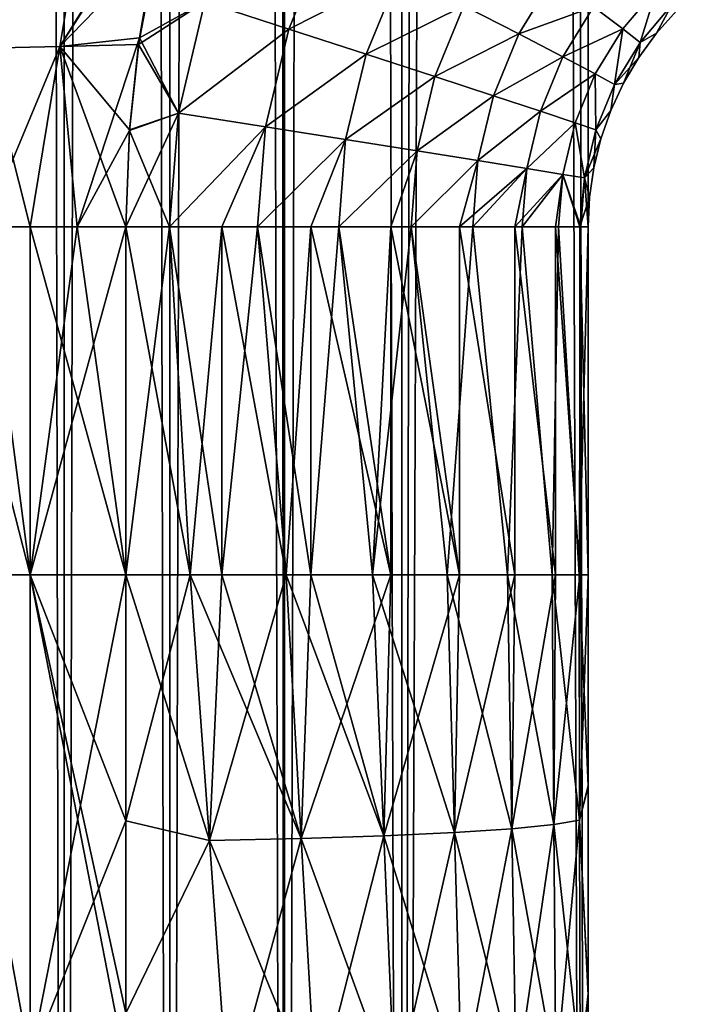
# Model space of a CAD drawing. Header units: metres. Extents: x -2 to 78, y -85 to 85.
# Tile 44 of 256: x 13.166 to 13.384, y -69.045 to -68.725. Entities that reach past the tile are written whole.
import ezdxf

# ---------------------------------------------------------------- set-up
doc = ezdxf.new("R2010")
doc.units = ezdxf.units.M
doc.layers.add('solid_20004802', color=7, linetype='CONTINUOUS')

msp = doc.modelspace()

# ---------------------------------------------------------------- linework, layer by layer
at = {"layer": 'solid_20004802'}
for points in [[(13.35, -69.995506, -2.995418), (21.683926, -54.040886, -2.886321), (30.017998, -53.841866, -2.777222)], [(13.35, -69.995506, -2.995418), (30.017998, -53.841866, -2.777222), (30.017998, -69.777306, -2.777222)], [(13.35, -69.995506, -2.995418), (13.35, -54.239883, -2.995418), (21.683926, -54.040886, -2.886321)], [(30.017998, -69.777306, 2.777222), (21.683926, -54.040886, 2.886321), (13.35, -54.239883, 2.995418)], [(13.148232, -69.995506, 2.949084), (13.180034, -69.995506, 2.967711), (13.148396, -54.239883, 2.949198)], [(13.180049, -69.995506, -2.967718), (13.148244, -69.995506, -2.949093), (13.148399, -54.239883, -2.949201)], [(13.180034, -69.995506, 2.967711), (13.18021, -54.239883, 2.967796), (13.148396, -54.239883, 2.949198)], [(13.180049, -69.995506, -2.967718), (13.148399, -54.239883, -2.949201), (13.180215, -54.239883, -2.967798)], [(13.180034, -69.995506, 2.967711), (13.214286, -69.995506, 2.980984), (13.18021, -54.239883, 2.967796)], [(13.180049, -69.995506, -2.967718), (13.214286, -54.239883, -2.980984), (13.214286, -69.995506, -2.980984)], [(13.180049, -69.995506, -2.967718), (13.180215, -54.239883, -2.967798), (13.214286, -54.239883, -2.980984)], [(13.18021, -54.239883, 2.967796), (13.214286, -69.995506, 2.980984), (13.214286, -54.239883, 2.980984)], [(13.251516, -54.239883, -2.989546), (13.251542, -69.995544, -2.98955), (13.214286, -69.995506, -2.980984)], [(13.214286, -54.239883, -2.980984), (13.251516, -54.239883, -2.989546), (13.214286, -69.995506, -2.980984)], [(13.214286, -54.239883, 2.980984), (13.214286, -69.995506, 2.980984), (13.251544, -69.995544, 2.98955)], [(13.244442, -54.239883, 2.9883), (13.214286, -54.239883, 2.980984), (13.251544, -69.995544, 2.98955)], [(13.244442, -54.239883, 2.9883), (13.28953, -69.995506, 2.993307), (13.28953, -54.239883, 2.993307)], [(13.244442, -54.239883, 2.9883), (13.251544, -69.995544, 2.98955), (13.28953, -69.995506, 2.993307)], [(13.251516, -54.239883, -2.989546), (13.28953, -54.239883, -2.993307), (13.251542, -69.995544, -2.98955)], [(13.251542, -69.995544, -2.98955), (13.28953, -54.239883, -2.993307), (13.28953, -69.995506, -2.993307)], [(13.319764, -54.239986, -2.994362), (13.35, -69.995506, -2.995418), (13.28953, -54.239883, -2.993307)], [(13.28953, -69.995506, -2.993307), (13.28953, -54.239883, -2.993307), (13.35, -69.995506, -2.995418)], [(13.28953, -69.995506, 2.993307), (13.35, -69.995506, 2.995418), (13.35, -54.239883, 2.995418)], [(13.28953, -69.995506, 2.993307), (13.35, -54.239883, 2.995418), (13.319761, -54.239986, 2.994362)], [(13.28953, -69.995506, 2.993307), (13.319761, -54.239986, 2.994362), (13.28953, -54.239883, 2.993307)], [(13.319764, -54.239986, -2.994362), (13.35, -54.239883, -2.995418), (13.35, -69.995506, -2.995418)], [(13.35, -69.995506, 2.995418), (30.017998, -69.777306, 2.777222), (13.35, -54.239883, 2.995418)], [(13.178655, -68.734138, 1.499917), (13.215684, -68.674194, 1.493669), (13.209432, -68.70237, 1.492744)], [(13.188086, -68.677574, 1.500345), (13.215684, -68.674194, 1.493669), (13.178655, -68.734138, 1.499917)], [(13.154307, -68.734703, -1.511118), (13.188086, -68.677574, -1.500345), (13.162205, -68.678383, -1.510784)], [(13.154307, -68.734703, -1.511118), (13.178655, -68.734138, -1.499917), (13.188086, -68.677574, -1.500345)], [(13.188086, -68.677574, 1.500345), (13.178655, -68.734138, 1.499917), (13.154307, -68.734703, 1.511118)], [(13.162205, -68.678383, 1.510784), (13.188086, -68.677574, 1.500345), (13.154307, -68.734703, 1.511118)], [(13.178655, -68.734138, -1.499917), (13.204212, -68.733452, -1.491979), (13.21496, -68.67717, -1.493564)], [(13.178655, -68.734138, -1.499917), (13.21496, -68.67717, -1.493564), (13.188086, -68.677574, -1.500345)], [(13.21496, -68.67717, -1.493564), (13.204212, -68.733452, -1.491979), (13.209489, -68.702095, -1.492751)], [(13.225674, -68.719643, -1.486976), (13.252906, -68.728455, -1.474752), (13.265298, -68.698257, -1.474505)], [(13.265298, -68.698257, 1.474505), (13.252906, -68.728455, 1.474752), (13.225674, -68.719643, 1.486976)], [(13.265298, -68.698257, -1.474505), (13.252906, -68.728455, -1.474752), (13.288797, -68.710213, -1.457999)], [(13.288797, -68.710213, 1.457999), (13.252906, -68.728455, 1.474752), (13.265298, -68.698257, 1.474505)], [(13.178655, -68.734138, 1.499917), (13.209432, -68.70237, 1.492744), (13.204519, -68.731293, 1.49202)], [(13.209489, -68.702095, -1.492751), (13.204212, -68.733452, -1.491979), (13.225674, -68.719643, -1.486976)], [(13.225674, -68.719643, 1.486976), (13.204519, -68.731293, 1.49202), (13.209432, -68.70237, 1.492744)], [(13.252906, -68.728455, -1.474752), (13.277958, -68.736588, -1.458239), (13.288797, -68.710213, -1.457999)], [(13.288797, -68.710213, 1.457999), (13.277958, -68.736588, 1.458239), (13.252906, -68.728455, 1.474752)], [(13.288797, -68.710213, -1.457999), (13.277958, -68.736588, -1.458239), (13.309707, -68.720901, -1.437629)], [(13.309707, -68.720901, 1.437629), (13.277958, -68.736588, 1.458239), (13.288797, -68.710213, 1.457999)], [(13.309707, -68.720901, -1.437629), (13.327521, -68.730057, -1.413859), (13.338785, -68.711617, -1.413523)], [(13.338785, -68.711617, 1.413523), (13.327521, -68.730057, 1.413859), (13.309707, -68.720901, 1.437629)], [(13.338785, -68.711617, -1.413523), (13.327521, -68.730057, -1.413859), (13.351765, -68.721237, -1.386909)], [(13.351765, -68.721237, 1.386909), (13.327521, -68.730057, 1.413859), (13.338785, -68.711617, 1.413523)], [(13.351765, -68.721237, -1.386909), (13.361206, -68.728348, -1.358064), (13.372283, -68.715286, -1.357605)], [(13.372283, -68.715286, 1.357605), (13.361206, -68.728348, 1.358064), (13.351765, -68.721237, 1.386909)], [(13.372283, -68.715286, -1.357605), (13.361206, -68.728348, -1.358064), (13.366883, -68.73278, -1.327728)], [(13.372283, -68.715286, 1.357605), (13.366883, -68.73278, 1.327728), (13.361206, -68.728348, 1.358064)], [(13.372283, -68.715286, -1.357605), (13.366883, -68.73278, -1.327728), (13.377172, -68.720596, -1.327239)], [(13.372283, -68.715286, 1.357605), (13.377172, -68.720596, 1.327239), (13.366883, -68.73278, 1.327728)], [(13.204212, -68.733452, -1.491979), (13.217098, -68.75576, -1.487135), (13.225674, -68.719643, -1.486976)], [(13.225674, -68.719643, 1.486976), (13.217098, -68.75576, 1.487135), (13.204519, -68.731293, 1.49202)], [(13.225674, -68.719643, -1.486976), (13.217098, -68.75576, -1.487135), (13.252906, -68.728455, -1.474752)], [(13.252906, -68.728455, 1.474752), (13.217098, -68.75576, 1.487135), (13.225674, -68.719643, 1.486976)], [(13.277958, -68.736588, -1.458239), (13.30026, -68.743843, -1.437869), (13.309707, -68.720901, -1.437629)], [(13.309707, -68.720901, 1.437629), (13.30026, -68.743843, 1.437869), (13.277958, -68.736588, 1.458239)], [(13.309707, -68.720901, -1.437629), (13.30026, -68.743843, -1.437869), (13.327521, -68.730057, -1.413859)], [(13.327521, -68.730057, 1.413859), (13.30026, -68.743843, 1.437869), (13.309707, -68.720901, 1.437629)], [(13.327521, -68.730057, -1.413859), (13.341837, -68.737488, -1.387259), (13.351765, -68.721237, -1.386909)], [(13.351765, -68.721237, 1.386909), (13.341837, -68.737488, 1.387259), (13.327521, -68.730057, 1.413859)], [(13.351765, -68.721237, -1.386909), (13.341837, -68.737488, -1.387259), (13.361206, -68.728348, -1.358064)], [(13.361206, -68.728348, 1.358064), (13.341837, -68.737488, 1.387259), (13.351765, -68.721237, 1.386909)], [(13.377172, -68.720596, -1.327239), (13.366883, -68.73278, -1.327728), (13.372187, -68.72979, -1.296649)], [(13.366883, -68.73278, 1.327728), (13.377172, -68.720596, 1.327239), (13.372187, -68.72979, 1.296649)], [(13.377172, -68.720596, -1.327239), (13.372187, -68.72979, -1.296649), (13.37867, -68.722511, -1.296312)], [(13.377172, -68.720596, 1.327239), (13.37867, -68.722511, 1.296312), (13.372187, -68.72979, 1.296649)], [(13.37867, -68.722511, 1.296312), (13.37867, -68.722511, -1.296312), (13.372187, -68.72979, -1.296649)], [(13.37867, -68.722511, 1.296312), (13.372187, -68.72979, -1.296649), (13.372187, -68.72979, 1.296649)], [(13.217098, -68.75576, -1.487135), (13.245355, -68.760223, -1.474903), (13.252906, -68.728455, -1.474752)], [(13.252906, -68.728455, 1.474752), (13.245355, -68.760223, 1.474903), (13.217098, -68.75576, 1.487135)], [(13.252906, -68.728455, -1.474752), (13.245355, -68.760223, -1.474903), (13.277958, -68.736588, -1.458239)], [(13.277958, -68.736588, 1.458239), (13.245355, -68.760223, 1.474903), (13.252906, -68.728455, 1.474752)], [(13.30026, -68.743843, -1.437869), (13.319272, -68.750076, -1.414105), (13.327521, -68.730057, -1.413859)], [(13.327521, -68.730057, 1.413859), (13.319272, -68.750076, 1.414105), (13.30026, -68.743843, 1.437869)], [(13.327521, -68.730057, -1.413859), (13.319272, -68.750076, -1.414105), (13.341837, -68.737488, -1.387259)], [(13.341837, -68.737488, 1.387259), (13.319272, -68.750076, 1.414105), (13.327521, -68.730057, 1.413859)], [(13.341837, -68.737488, -1.387259), (13.352278, -68.742989, -1.358435), (13.361206, -68.728348, -1.358064)], [(13.361206, -68.728348, 1.358064), (13.352278, -68.742989, 1.358435), (13.341837, -68.737488, 1.387259)], [(13.361206, -68.728348, -1.358064), (13.352278, -68.742989, -1.358435), (13.358594, -68.746414, -1.328123)], [(13.361206, -68.728348, 1.358064), (13.358594, -68.746414, 1.328123), (13.352278, -68.742989, 1.358435)], [(13.361206, -68.728348, -1.358064), (13.358594, -68.746414, -1.328123), (13.366883, -68.73278, -1.327728)], [(13.361206, -68.728348, 1.358064), (13.366883, -68.73278, 1.327728), (13.358594, -68.746414, 1.328123)], [(13.366883, -68.73278, -1.327728), (13.366444, -68.737656, -1.296948), (13.372187, -68.72979, -1.296649)], [(13.372187, -68.72979, 1.296649), (13.372187, -68.72979, -1.296649), (13.366444, -68.737656, -1.296948)], [(13.372187, -68.72979, 1.296649), (13.366444, -68.737656, -1.296948), (13.366444, -68.737656, 1.296948)], [(13.366883, -68.73278, 1.327728), (13.372187, -68.72979, 1.296649), (13.366444, -68.737656, 1.296948)], [(13.154228, -68.792595, 1.509508), (13.154307, -68.734703, 1.511118), (13.178655, -68.734138, 1.499917)], [(13.16899, -68.792595, 1.502227), (13.154228, -68.792595, 1.509508), (13.178655, -68.734138, 1.499917)], [(13.16899, -68.792595, -1.502227), (13.178655, -68.734138, -1.499917), (13.154307, -68.734703, -1.511118)], [(13.16899, -68.792595, -1.502227), (13.184282, -68.792595, -1.496192), (13.178655, -68.734138, -1.499917)], [(13.184281, -68.792595, 1.496192), (13.16899, -68.792595, 1.502227), (13.178655, -68.734138, 1.499917)], [(13.184281, -68.792595, 1.496192), (13.178655, -68.734138, 1.499917), (13.204519, -68.731293, 1.49202)], [(13.178655, -68.734138, -1.499917), (13.201234, -68.761185, -1.491567), (13.204212, -68.733452, -1.491979)], [(13.178655, -68.734138, -1.499917), (13.2, -68.792595, -1.491437), (13.201234, -68.761185, -1.491567)], [(13.184282, -68.792595, -1.496192), (13.2, -68.792595, -1.491437), (13.178655, -68.734138, -1.499917)], [(13.184281, -68.792595, 1.496192), (13.204519, -68.731293, 1.49202), (13.201233, -68.76133, 1.491563)], [(13.217098, -68.75576, 1.487135), (13.201233, -68.76133, 1.491563), (13.204519, -68.731293, 1.49202)], [(13.204212, -68.733452, -1.491979), (13.201234, -68.761185, -1.491567), (13.217098, -68.75576, -1.487135)], [(13.366883, -68.73278, -1.327728), (13.358594, -68.746414, -1.328123), (13.366444, -68.737656, -1.296948)], [(13.358594, -68.746414, 1.328123), (13.366883, -68.73278, 1.327728), (13.361498, -68.74604, 1.297202)], [(13.366883, -68.73278, 1.327728), (13.366444, -68.737656, 1.296948), (13.361498, -68.74604, 1.297202)], [(13.154229, -68.792595, -1.509507), (13.16899, -68.792595, -1.502227), (13.154307, -68.734703, -1.511118)], [(13.245355, -68.760223, -1.474903), (13.271353, -68.764328, -1.458386), (13.277958, -68.736588, -1.458239)], [(13.277958, -68.736588, 1.458239), (13.271353, -68.764328, 1.458386), (13.245355, -68.760223, 1.474903)], [(13.277958, -68.736588, -1.458239), (13.271353, -68.764328, -1.458386), (13.30026, -68.743843, -1.437869)], [(13.30026, -68.743843, 1.437869), (13.271353, -68.764328, 1.458386), (13.277958, -68.736588, 1.458239)], [(13.319272, -68.750076, -1.414105), (13.334566, -68.755127, -1.387517), (13.341837, -68.737488, -1.387259)], [(13.341837, -68.737488, 1.387259), (13.334566, -68.755127, 1.387517), (13.319272, -68.750076, 1.414105)], [(13.341837, -68.737488, -1.387259), (13.334566, -68.755127, -1.387517), (13.352278, -68.742989, -1.358435)], [(13.352278, -68.742989, 1.358435), (13.334566, -68.755127, 1.387517), (13.341837, -68.737488, 1.387259)], [(13.358594, -68.746414, -1.328123), (13.361498, -68.74604, -1.297202), (13.366444, -68.737656, -1.296948)], [(13.366444, -68.737656, 1.296948), (13.366444, -68.737656, -1.296948), (13.361498, -68.74604, -1.297202)], [(13.366444, -68.737656, 1.296948), (13.361498, -68.74604, -1.297202), (13.361498, -68.74604, 1.297202)], [(13.271353, -68.764328, -1.458386), (13.2945, -68.767998, -1.438016), (13.30026, -68.743843, -1.437869)], [(13.30026, -68.743843, 1.437869), (13.2945, -68.767998, 1.438016), (13.271353, -68.764328, 1.458386)], [(13.30026, -68.743843, -1.437869), (13.2945, -68.767998, -1.438016), (13.319272, -68.750076, -1.414105)], [(13.319272, -68.750076, 1.414105), (13.2945, -68.767998, 1.438016), (13.30026, -68.743843, 1.437869)], [(13.334566, -68.755127, -1.387517), (13.34574, -68.758865, -1.358707), (13.352278, -68.742989, -1.358435)], [(13.352278, -68.742989, 1.358435), (13.34574, -68.758865, 1.358707), (13.334566, -68.755127, 1.387517)], [(13.352278, -68.742989, -1.358435), (13.34574, -68.758865, -1.358707), (13.352527, -68.7612, -1.328412)], [(13.352278, -68.742989, 1.358435), (13.352527, -68.7612, 1.328412), (13.34574, -68.758865, 1.358707)], [(13.352278, -68.742989, -1.358435), (13.352527, -68.7612, -1.328412), (13.358594, -68.746414, -1.328123)], [(13.352278, -68.742989, 1.358435), (13.358594, -68.746414, 1.328123), (13.352527, -68.7612, 1.328412)], [(13.358594, -68.746414, -1.328123), (13.352527, -68.7612, -1.328412), (13.357392, -68.75486, -1.297414)], [(13.352527, -68.7612, 1.328412), (13.358594, -68.746414, 1.328123), (13.357392, -68.75486, 1.297414)], [(13.358594, -68.746414, -1.328123), (13.357392, -68.75486, -1.297414), (13.361498, -68.74604, -1.297202)], [(13.361498, -68.74604, 1.297202), (13.361498, -68.74604, -1.297202), (13.357392, -68.75486, -1.297414)], [(13.361498, -68.74604, 1.297202), (13.357392, -68.75486, -1.297414), (13.357392, -68.75486, 1.297414)], [(13.358594, -68.746414, 1.328123), (13.361498, -68.74604, 1.297202), (13.357392, -68.75486, 1.297414)], [(13.2945, -68.767998, -1.438016), (13.314244, -68.771141, -1.414256), (13.319272, -68.750076, -1.414105)], [(13.319272, -68.750076, 1.414105), (13.314244, -68.771141, 1.414256), (13.2945, -68.767998, 1.438016)], [(13.319272, -68.750076, -1.414105), (13.314244, -68.771141, -1.414256), (13.334566, -68.755127, -1.387517)], [(13.334566, -68.755127, 1.387517), (13.314244, -68.771141, 1.414256), (13.319272, -68.750076, 1.414105)], [(13.217098, -68.75576, -1.487135), (13.2, -68.792595, -1.491437), (13.214198, -68.792618, -1.487204)], [(13.201234, -68.761185, -1.491567), (13.2, -68.792595, -1.491437), (13.217098, -68.75576, -1.487135)], [(13.217098, -68.75576, 1.487135), (13.214198, -68.792618, 1.487204), (13.201233, -68.76133, 1.491563)], [(13.217098, -68.75576, -1.487135), (13.214198, -68.792618, -1.487204), (13.245355, -68.760223, -1.474903)], [(13.245355, -68.760223, 1.474903), (13.214198, -68.792618, 1.487204), (13.217098, -68.75576, 1.487135)], [(13.314244, -68.771141, -1.414256), (13.330134, -68.773689, -1.387674), (13.334566, -68.755127, -1.387517)], [(13.334566, -68.755127, 1.387517), (13.330134, -68.773689, 1.387674), (13.314244, -68.771141, 1.414256)], [(13.334566, -68.755127, -1.387517), (13.330134, -68.773689, -1.387674), (13.34574, -68.758865, -1.358707)], [(13.34574, -68.758865, 1.358707), (13.330134, -68.773689, 1.387674), (13.334566, -68.755127, 1.387517)], [(13.352527, -68.7612, -1.328412), (13.354168, -68.764023, -1.297581), (13.357392, -68.75486, -1.297414)], [(13.352527, -68.7612, 1.328412), (13.357392, -68.75486, 1.297414), (13.354168, -68.764023, 1.297581)], [(13.357392, -68.75486, 1.297414), (13.357392, -68.75486, -1.297414), (13.354168, -68.764023, -1.297581)], [(13.357392, -68.75486, 1.297414), (13.354168, -68.764023, -1.297581), (13.354168, -68.764023, 1.297581)], [(13.330134, -68.773689, -1.387674), (13.341757, -68.775581, -1.358873), (13.34574, -68.758865, -1.358707)], [(13.34574, -68.758865, 1.358707), (13.341757, -68.775581, 1.358873), (13.330134, -68.773689, 1.387674)], [(13.34574, -68.758865, -1.358707), (13.341757, -68.775581, -1.358873), (13.34883, -68.776756, -1.328588)], [(13.34574, -68.758865, 1.358707), (13.34883, -68.776756, 1.328588), (13.341757, -68.775581, 1.358873)], [(13.34574, -68.758865, -1.358707), (13.34883, -68.776756, -1.328588), (13.352527, -68.7612, -1.328412)], [(13.34574, -68.758865, 1.358707), (13.352527, -68.7612, 1.328412), (13.34883, -68.776756, 1.328588)], [(13.184281, -68.792595, 1.496192), (13.201233, -68.76133, 1.491563), (13.2, -68.792595, 1.491437)], [(13.201233, -68.76133, 1.491563), (13.214198, -68.792618, 1.487204), (13.2, -68.792595, 1.491437)], [(13.245355, -68.760223, -1.474903), (13.214198, -68.792618, -1.487204), (13.231152, -68.792633, -1.480584)], [(13.245355, -68.760223, 1.474903), (13.242796, -68.792641, 1.474957), (13.214198, -68.792618, 1.487204)], [(13.245355, -68.760223, -1.474903), (13.231152, -68.792633, -1.480584), (13.242796, -68.792641, -1.474957)], [(13.245355, -68.760223, -1.474903), (13.242796, -68.792641, -1.474957), (13.271353, -68.764328, -1.458386)], [(13.271353, -68.764328, 1.458386), (13.242796, -68.792641, 1.474957), (13.245355, -68.760223, 1.474903)], [(13.352527, -68.7612, -1.328412), (13.34883, -68.776756, -1.328588), (13.354168, -68.764023, -1.297581)], [(13.34883, -68.776756, 1.328588), (13.352527, -68.7612, 1.328412), (13.351854, -68.77343, 1.297698)], [(13.352527, -68.7612, 1.328412), (13.354168, -68.764023, 1.297581), (13.351854, -68.77343, 1.297698)], [(13.271353, -68.764328, -1.458386), (13.242796, -68.792641, -1.474957), (13.260098, -68.792641, -1.464756)], [(13.271353, -68.764328, 1.458386), (13.269121, -68.792641, 1.458443), (13.242796, -68.792641, 1.474957)], [(13.271353, -68.764328, -1.458386), (13.260098, -68.792641, -1.464756), (13.269121, -68.792641, -1.458443)], [(13.271353, -68.764328, -1.458386), (13.269121, -68.792641, -1.458443), (13.2945, -68.767998, -1.438016)], [(13.2945, -68.767998, 1.438016), (13.269121, -68.792641, 1.458443), (13.271353, -68.764328, 1.458386)], [(13.34883, -68.776756, -1.328588), (13.351854, -68.77343, -1.297698), (13.354168, -68.764023, -1.297581)], [(13.354168, -68.764023, 1.297581), (13.354168, -68.764023, -1.297581), (13.351854, -68.77343, -1.297698)], [(13.354168, -68.764023, 1.297581), (13.351854, -68.77343, -1.297698), (13.351854, -68.77343, 1.297698)], [(13.2945, -68.767998, -1.438016), (13.269121, -68.792641, -1.458443), (13.28605, -68.792641, -1.444384)], [(13.2945, -68.767998, 1.438016), (13.286049, -68.792641, 1.444385), (13.269121, -68.792641, 1.458443)], [(13.2945, -68.767998, 1.438016), (13.292555, -68.792641, 1.438066), (13.286049, -68.792641, 1.444385)], [(13.2945, -68.767998, -1.438016), (13.28605, -68.792641, -1.444384), (13.292555, -68.792641, -1.438066)], [(13.2945, -68.767998, -1.438016), (13.292555, -68.792641, -1.438066), (13.314244, -68.771141, -1.414256)], [(13.314244, -68.771141, 1.414256), (13.292555, -68.792641, 1.438066), (13.2945, -68.767998, 1.438016)], [(13.314244, -68.771141, -1.414256), (13.292555, -68.792641, -1.438066), (13.308295, -68.792641, -1.420027)], [(13.314244, -68.771141, 1.414256), (13.312551, -68.792641, 1.414309), (13.292555, -68.792641, 1.438066)], [(13.314244, -68.771141, -1.414256), (13.308295, -68.792641, -1.420027), (13.330134, -68.773689, -1.387674)], [(13.330134, -68.773689, 1.387674), (13.312551, -68.792641, 1.414309), (13.314244, -68.771141, 1.414256)], [(13.330134, -68.773689, -1.387674), (13.308295, -68.792641, -1.420027), (13.326231, -68.792641, -1.392352)], [(13.330134, -68.773689, 1.387674), (13.328639, -68.792641, 1.387721), (13.312551, -68.792641, 1.414309)], [(13.330134, -68.773689, -1.387674), (13.326231, -68.792641, -1.392352), (13.341757, -68.775581, -1.358873)], [(13.341757, -68.775581, -1.358873), (13.326231, -68.792641, -1.392352), (13.339363, -68.792641, -1.362143)], [(13.341757, -68.775581, 1.358873), (13.328639, -68.792641, 1.387721), (13.330134, -68.773689, 1.387674)], [(13.341757, -68.775581, 1.358873), (13.340428, -68.792641, 1.358919), (13.328639, -68.792641, 1.387721)], [(13.341757, -68.775581, -1.358873), (13.339363, -68.792641, -1.362143), (13.347339, -68.792625, -1.330307)], [(13.341757, -68.775581, 1.358873), (13.347602, -68.792625, 1.328668), (13.340428, -68.792641, 1.358919)], [(13.341757, -68.775581, -1.358873), (13.347339, -68.792625, -1.330307), (13.34883, -68.776756, -1.328588)], [(13.341757, -68.775581, 1.358873), (13.34883, -68.776756, 1.328588), (13.347602, -68.792625, 1.328668)], [(13.34883, -68.776756, -1.328588), (13.350464, -68.782982, -1.297767), (13.351854, -68.77343, -1.297698)], [(13.34883, -68.776756, 1.328588), (13.351854, -68.77343, 1.297698), (13.350464, -68.782982, 1.297767)], [(13.351854, -68.77343, 1.297698), (13.351854, -68.77343, -1.297698), (13.350464, -68.782982, -1.297767)], [(13.351854, -68.77343, 1.297698), (13.350464, -68.782982, -1.297767), (13.350464, -68.782982, 1.297767)], [(13.34883, -68.776756, -1.328588), (13.347339, -68.792625, -1.330307), (13.350464, -68.782982, -1.297767)], [(13.34883, -68.776756, 1.328588), (13.35, -68.792595, 1.297788), (13.347602, -68.792625, 1.328668)], [(13.34883, -68.776756, 1.328588), (13.350464, -68.782982, 1.297767), (13.35, -68.792595, 1.297788)], [(13.350464, -68.782982, -1.297767), (13.347339, -68.792625, -1.330307), (13.35, -68.792595, -1.297788)], [(13.350464, -68.782982, 1.297767), (13.350464, -68.782982, -1.297767), (13.35, -68.792595, -1.297788)], [(13.350464, -68.782982, 1.297767), (13.35, -68.792595, -1.297788), (13.35, -68.792595, 1.297788)], [(13.168989, -68.905487, -1.502228), (13.140096, -68.792595, -1.51799), (13.140094, -68.905487, -1.517991)], [(13.140095, -68.905487, 1.517991), (13.154228, -68.792595, 1.509508), (13.168989, -68.905487, 1.502227)], [(13.168989, -68.905487, -1.502228), (13.154229, -68.792595, -1.509507), (13.140096, -68.792595, -1.51799)], [(13.168989, -68.905487, 1.502227), (13.154228, -68.792595, 1.509508), (13.16899, -68.792595, 1.502227)], [(13.168989, -68.905487, -1.502228), (13.16899, -68.792595, -1.502227), (13.154229, -68.792595, -1.509507)], [(13.168989, -68.905487, -1.502228), (13.2, -68.905487, -1.491437), (13.16899, -68.792595, -1.502227)], [(13.168989, -68.905487, 1.502227), (13.2, -68.792595, 1.491437), (13.2, -68.905487, 1.491437)], [(13.168989, -68.905487, 1.502227), (13.184281, -68.792595, 1.496192), (13.2, -68.792595, 1.491437)], [(13.168989, -68.905487, 1.502227), (13.16899, -68.792595, 1.502227), (13.184281, -68.792595, 1.496192)], [(13.16899, -68.792595, -1.502227), (13.2, -68.905487, -1.491437), (13.184282, -68.792595, -1.496192)], [(13.184282, -68.792595, -1.496192), (13.2, -68.905487, -1.491437), (13.2, -68.792595, -1.491437)], [(13.22088, -68.905487, -1.484806), (13.214198, -68.792618, -1.487204), (13.2, -68.792595, -1.491437)], [(13.2, -68.905487, -1.491437), (13.22088, -68.905487, -1.484806), (13.2, -68.792595, -1.491437)], [(13.2, -68.905487, 1.491437), (13.2, -68.792595, 1.491437), (13.214198, -68.792618, 1.487204)], [(13.220881, -68.905487, 1.484806), (13.2, -68.905487, 1.491437), (13.214198, -68.792618, 1.487204)], [(13.231151, -68.905487, -1.480584), (13.231152, -68.792633, -1.480584), (13.214198, -68.792618, -1.487204)], [(13.22088, -68.905487, -1.484806), (13.231151, -68.905487, -1.480584), (13.214198, -68.792618, -1.487204)], [(13.214198, -68.792618, 1.487204), (13.242796, -68.792641, 1.474957), (13.231151, -68.792633, 1.480584)], [(13.220881, -68.905487, 1.484806), (13.214198, -68.792618, 1.487204), (13.231151, -68.792633, 1.480584)], [(13.231152, -68.905487, 1.480584), (13.220881, -68.905487, 1.484806), (13.231151, -68.792633, 1.480584)], [(13.231151, -68.905487, -1.480584), (13.252026, -68.905487, -1.469807), (13.231152, -68.792633, -1.480584)], [(13.231152, -68.905487, 1.480584), (13.231151, -68.792633, 1.480584), (13.242796, -68.792641, 1.474957)], [(13.252026, -68.905487, -1.469807), (13.242796, -68.792641, -1.474957), (13.231152, -68.792633, -1.480584)], [(13.252027, -68.905487, 1.469807), (13.231152, -68.905487, 1.480584), (13.242796, -68.792641, 1.474957)], [(13.260098, -68.905487, -1.464756), (13.260098, -68.792641, -1.464756), (13.242796, -68.792641, -1.474957)], [(13.252026, -68.905487, -1.469807), (13.260098, -68.905487, -1.464756), (13.242796, -68.792641, -1.474957)], [(13.242796, -68.792641, 1.474957), (13.269121, -68.792641, 1.458443), (13.260098, -68.792641, 1.464756)], [(13.252027, -68.905487, 1.469807), (13.242796, -68.792641, 1.474957), (13.260098, -68.792641, 1.464756)], [(13.260098, -68.905487, 1.464756), (13.252027, -68.905487, 1.469807), (13.260098, -68.792641, 1.464756)], [(13.286049, -68.905487, -1.444385), (13.269121, -68.792641, -1.458443), (13.260098, -68.792641, -1.464756)], [(13.260098, -68.905487, -1.464756), (13.286049, -68.905487, -1.444385), (13.260098, -68.792641, -1.464756)], [(13.260098, -68.905487, 1.464756), (13.260098, -68.792641, 1.464756), (13.269121, -68.792641, 1.458443)], [(13.280095, -68.905487, 1.449693), (13.260098, -68.905487, 1.464756), (13.269121, -68.792641, 1.458443)], [(13.286049, -68.905487, -1.444385), (13.28605, -68.792641, -1.444384), (13.269121, -68.792641, -1.458443)], [(13.280095, -68.905487, 1.449693), (13.269121, -68.792641, 1.458443), (13.286049, -68.792641, 1.444385)], [(13.280095, -68.905487, 1.449693), (13.286049, -68.792641, 1.444385), (13.292555, -68.792641, 1.438066)], [(13.304276, -68.905487, 1.425064), (13.280095, -68.905487, 1.449693), (13.292555, -68.792641, 1.438066)], [(13.286049, -68.905487, -1.444385), (13.308295, -68.905487, -1.420028), (13.28605, -68.792641, -1.444384)], [(13.308295, -68.905487, -1.420028), (13.292555, -68.792641, -1.438066), (13.28605, -68.792641, -1.444384)], [(13.308295, -68.905487, -1.420028), (13.308295, -68.792641, -1.420027), (13.292555, -68.792641, -1.438066)], [(13.304276, -68.905487, 1.425064), (13.292555, -68.792641, 1.438066), (13.312551, -68.792641, 1.414309)], [(13.323867, -68.905487, 1.396632), (13.304276, -68.905487, 1.425064), (13.312551, -68.792641, 1.414309)], [(13.308295, -68.905487, -1.420028), (13.326231, -68.905487, -1.392353), (13.308295, -68.792641, -1.420027)], [(13.326231, -68.905487, -1.392353), (13.326231, -68.792641, -1.392352), (13.308295, -68.792641, -1.420027)], [(13.323867, -68.905487, 1.396632), (13.312551, -68.792641, 1.414309), (13.328639, -68.792641, 1.387721)], [(13.338294, -68.905487, 1.365206), (13.323867, -68.905487, 1.396632), (13.328639, -68.792641, 1.387721)], [(13.326231, -68.905487, -1.392353), (13.339363, -68.905487, -1.362144), (13.326231, -68.792641, -1.392352)], [(13.339363, -68.905487, -1.362144), (13.339363, -68.792641, -1.362143), (13.326231, -68.792641, -1.392352)], [(13.338294, -68.905487, 1.365206), (13.328639, -68.792641, 1.387721), (13.340428, -68.792641, 1.358919)], [(13.347092, -68.905487, 1.331772), (13.338294, -68.905487, 1.365206), (13.340428, -68.792641, 1.358919)], [(13.347339, -68.905487, -1.330307), (13.347339, -68.792625, -1.330307), (13.339363, -68.792641, -1.362143)], [(13.339363, -68.905487, -1.362144), (13.347339, -68.905487, -1.330307), (13.339363, -68.792641, -1.362143)], [(13.347092, -68.905487, 1.331772), (13.340428, -68.792641, 1.358919), (13.347602, -68.792625, 1.328668)], [(13.347092, -68.905487, 1.331772), (13.347602, -68.792625, 1.328668), (13.35, -68.792595, 1.297788)], [(13.35, -68.905487, 1.297788), (13.347092, -68.905487, 1.331772), (13.35, -68.792595, 1.297788)], [(13.35, -68.905487, -1.297788), (13.35, -68.792595, -1.297788), (13.347339, -68.792625, -1.330307)], [(13.347339, -68.905487, -1.330307), (13.35, -68.905487, -1.297788), (13.347339, -68.792625, -1.330307)], [(13.35, -68.974266, -1.296214), (13.35, -68.792595, -1.297788), (13.35, -68.905487, -1.297788)], [(13.35, -70.159676, -0.470047), (13.35, -70.162575, -0.408759), (13.35, -68.792595, -1.297788)], [(13.35, -70.162575, 0.408759), (13.35, -68.792595, -1.297788), (13.35, -70.162575, -0.408759)], [(13.35, -69.041862, -1.292295), (13.35, -68.792595, -1.297788), (13.35, -68.974266, -1.296214)], [(13.35, -69.108261, -1.286028), (13.35, -68.792595, -1.297788), (13.35, -69.041862, -1.292295)], [(13.35, -69.173531, -1.277388), (13.35, -68.792595, -1.297788), (13.35, -69.108261, -1.286028)], [(13.35, -69.23793, -1.266226), (13.35, -68.792595, -1.297788), (13.35, -69.173531, -1.277388)], [(13.35, -69.301025, -1.252782), (13.35, -68.792595, -1.297788), (13.35, -69.23793, -1.266226)], [(13.35, -69.362228, -1.237374), (13.35, -68.792595, -1.297788), (13.35, -69.301025, -1.252782)], [(13.35, -69.421356, -1.22004), (13.35, -68.792595, -1.297788), (13.35, -69.362228, -1.237374)], [(13.35, -69.478745, -1.200585), (13.35, -68.792595, -1.297788), (13.35, -69.421356, -1.22004)], [(13.35, -69.533966, -1.179431), (13.35, -68.792595, -1.297788), (13.35, -69.478745, -1.200585)], [(13.35, -69.586563, -1.156998), (13.35, -68.792595, -1.297788), (13.35, -69.533966, -1.179431)], [(13.35, -69.636635, -1.133018), (13.35, -68.792595, -1.297788), (13.35, -69.586563, -1.156998)], [(13.35, -69.68425, -1.107604), (13.35, -68.792595, -1.297788), (13.35, -69.636635, -1.133018)], [(13.35, -69.729332, -1.081218), (13.35, -68.792595, -1.297788), (13.35, -69.68425, -1.107604)], [(13.35, -69.771767, -1.054138), (13.35, -68.792595, -1.297788), (13.35, -69.729332, -1.081218)], [(13.35, -69.811577, -1.026037), (13.35, -68.792595, -1.297788), (13.35, -69.771767, -1.054138)], [(13.35, -69.848869, -0.997202), (13.35, -68.792595, -1.297788), (13.35, -69.811577, -1.026037)], [(13.35, -69.883781, -0.968), (13.35, -68.792595, -1.297788), (13.35, -69.848869, -0.997202)], [(13.35, -69.916222, -0.938469), (13.35, -68.792595, -1.297788), (13.35, -69.883781, -0.968)], [(13.35, -69.946198, -0.908476), (13.35, -68.792595, -1.297788), (13.35, -69.916222, -0.938469)], [(13.35, -69.999748, -0.847516), (13.35, -68.792595, -1.297788), (13.35, -69.946198, -0.908476)], [(13.35, -70.04496, -0.785292), (13.35, -68.792595, -1.297788), (13.35, -69.999748, -0.847516)], [(13.35, -70.082352, -0.722274), (13.35, -68.792595, -1.297788), (13.35, -70.04496, -0.785292)], [(13.35, -70.112061, -0.658552), (13.35, -68.792595, -1.297788), (13.35, -70.082352, -0.722274)], [(13.35, -70.134682, -0.595149), (13.35, -68.792595, -1.297788), (13.35, -70.112061, -0.658552)], [(13.35, -70.150337, -0.532146), (13.35, -68.792595, -1.297788), (13.35, -70.134682, -0.595149)], [(13.35, -70.159676, -0.470047), (13.35, -68.792595, -1.297788), (13.35, -70.150337, -0.532146)], [(13.35, -68.905487, 1.297788), (13.35, -68.792595, 1.297788), (13.35, -68.792595, -1.297788)], [(13.35, -68.973892, 1.296263), (13.35, -68.905487, 1.297788), (13.35, -68.792595, -1.297788)], [(13.35, -70.159676, 0.469988), (13.35, -68.792595, -1.297788), (13.35, -70.162575, 0.408759)], [(13.35, -70.150375, 0.531977), (13.35, -68.792595, -1.297788), (13.35, -70.159676, 0.469988)], [(13.35, -70.134773, 0.594822), (13.35, -68.792595, -1.297788), (13.35, -70.150375, 0.531977)], [(13.35, -70.112289, 0.657992), (13.35, -68.792595, -1.297788), (13.35, -70.134773, 0.594822)], [(13.35, -70.082809, 0.721399), (13.35, -68.792595, -1.297788), (13.35, -70.112289, 0.657992)], [(13.35, -70.045753, 0.784107), (13.35, -68.792595, -1.297788), (13.35, -70.082809, 0.721399)], [(13.35, -70.0009, 0.846093), (13.35, -68.792595, -1.297788), (13.35, -70.045753, 0.784107)], [(13.35, -69.947266, 0.907332), (13.35, -68.792595, -1.297788), (13.35, -70.0009, 0.846093)], [(13.35, -69.917122, 0.937595), (13.35, -68.792595, -1.297788), (13.35, -69.947266, 0.907332)], [(13.35, -69.884491, 0.967378), (13.35, -68.792595, -1.297788), (13.35, -69.917122, 0.937595)], [(13.35, -69.849327, 0.996817), (13.35, -68.792595, -1.297788), (13.35, -69.884491, 0.967378)], [(13.35, -69.811729, 1.025897), (13.35, -68.792595, -1.297788), (13.35, -69.849327, 0.996817)], [(13.35, -69.771652, 1.054199), (13.35, -68.792595, -1.297788), (13.35, -69.811729, 1.025897)], [(13.35, -69.729073, 1.081386), (13.35, -68.792595, -1.297788), (13.35, -69.771652, 1.054199)], [(13.35, -69.68399, 1.107776), (13.35, -68.792595, -1.297788), (13.35, -69.729073, 1.081386)], [(13.35, -69.636421, 1.133141), (13.35, -68.792595, -1.297788), (13.35, -69.68399, 1.107776)], [(13.35, -69.586395, 1.157076), (13.35, -68.792595, -1.297788), (13.35, -69.636421, 1.133141)], [(13.35, -69.533806, 1.179498), (13.35, -68.792595, -1.297788), (13.35, -69.586395, 1.157076)], [(13.35, -69.478592, 1.200645), (13.35, -68.792595, -1.297788), (13.35, -69.533806, 1.179498)], [(13.35, -69.421188, 1.220098), (13.35, -68.792595, -1.297788), (13.35, -69.478592, 1.200645)], [(13.35, -69.361992, 1.237436), (13.35, -68.792595, -1.297788), (13.35, -69.421188, 1.220098)], [(13.35, -69.300598, 1.252861), (13.35, -68.792595, -1.297788), (13.35, -69.361992, 1.237436)], [(13.35, -69.237259, 1.266329), (13.35, -68.792595, -1.297788), (13.35, -69.300598, 1.252861)], [(13.35, -69.172707, 1.277503), (13.35, -68.792595, -1.297788), (13.35, -69.237259, 1.266329)], [(13.35, -69.107475, 1.286135), (13.35, -68.792595, -1.297788), (13.35, -69.172707, 1.277503)], [(13.35, -69.041222, 1.292379), (13.35, -68.792595, -1.297788), (13.35, -69.107475, 1.286135)], [(13.35, -68.973892, 1.296263), (13.35, -68.792595, -1.297788), (13.35, -69.041222, 1.292379)], [(13.140094, -68.905487, -1.517991), (13.140035, -69.064362, -1.51166), (13.168967, -69.063118, -1.495932)], [(13.140095, -68.905487, 1.517991), (13.168967, -69.063118, 1.495932), (13.140035, -69.064362, 1.51166)], [(13.168989, -68.905487, -1.502228), (13.140094, -68.905487, -1.517991), (13.168967, -69.063118, -1.495932)], [(13.140095, -68.905487, 1.517991), (13.168989, -68.905487, 1.502227), (13.168967, -69.063118, 1.495932)], [(13.168989, -68.905487, -1.502228), (13.168967, -69.063118, -1.495932), (13.199993, -69.064453, -1.484955)], [(13.168967, -69.063118, 1.495932), (13.2, -68.905487, 1.491437), (13.200006, -68.985207, 1.489782)], [(13.168989, -68.905487, 1.502227), (13.2, -68.905487, 1.491437), (13.168967, -69.063118, 1.495932)], [(13.168989, -68.905487, -1.502228), (13.200006, -68.985207, -1.489782), (13.2, -68.905487, -1.491437)], [(13.168989, -68.905487, -1.502228), (13.199993, -69.064453, -1.484955), (13.199997, -69.047623, -1.486248)], [(13.168989, -68.905487, -1.502228), (13.199997, -69.047623, -1.486248), (13.200006, -68.985207, -1.489782)], [(13.200006, -68.985207, -1.489782), (13.22088, -68.905487, -1.484806), (13.2, -68.905487, -1.491437)], [(13.227155, -68.991631, 1.480389), (13.2, -68.905487, 1.491437), (13.220881, -68.905487, 1.484806)], [(13.200006, -68.985207, 1.489782), (13.2, -68.905487, 1.491437), (13.227155, -68.991631, 1.480389)], [(13.227155, -68.991631, -1.480389), (13.22088, -68.905487, -1.484806), (13.200006, -68.985207, -1.489782)], [(13.227155, -68.991631, -1.480389), (13.231151, -68.905487, -1.480584), (13.22088, -68.905487, -1.484806)], [(13.25696, -68.990952, 1.464886), (13.220881, -68.905487, 1.484806), (13.231152, -68.905487, 1.480584)], [(13.227155, -68.991631, 1.480389), (13.220881, -68.905487, 1.484806), (13.25696, -68.990952, 1.464886)], [(13.227155, -68.991631, -1.480389), (13.252026, -68.905487, -1.469807), (13.231151, -68.905487, -1.480584)], [(13.256959, -68.990952, -1.464886), (13.252026, -68.905487, -1.469807), (13.227155, -68.991631, -1.480389)], [(13.25696, -68.990952, 1.464886), (13.231152, -68.905487, 1.480584), (13.252027, -68.905487, 1.469807)], [(13.256959, -68.990952, -1.464886), (13.260098, -68.905487, -1.464756), (13.252026, -68.905487, -1.469807)], [(13.283713, -68.990067, 1.444637), (13.252027, -68.905487, 1.469807), (13.260098, -68.905487, 1.464756)], [(13.25696, -68.990952, 1.464886), (13.252027, -68.905487, 1.469807), (13.283713, -68.990067, 1.444637)], [(13.256959, -68.990952, -1.464886), (13.286049, -68.905487, -1.444385), (13.260098, -68.905487, -1.464756)], [(13.283713, -68.990067, -1.444638), (13.286049, -68.905487, -1.444385), (13.256959, -68.990952, -1.464886)], [(13.283713, -68.990067, 1.444637), (13.260098, -68.905487, 1.464756), (13.280095, -68.905487, 1.449693)], [(13.283713, -68.990067, 1.444637), (13.280095, -68.905487, 1.449693), (13.306693, -68.989006, 1.420217)], [(13.306693, -68.989006, 1.420217), (13.280095, -68.905487, 1.449693), (13.304276, -68.905487, 1.425064)], [(13.283713, -68.990067, -1.444638), (13.308295, -68.905487, -1.420028), (13.286049, -68.905487, -1.444385)], [(13.306693, -68.989006, -1.420217), (13.308295, -68.905487, -1.420028), (13.283713, -68.990067, -1.444638)], [(13.306693, -68.989006, 1.420217), (13.304276, -68.905487, 1.425064), (13.325272, -68.987793, 1.39229)], [(13.325272, -68.987793, 1.39229), (13.304276, -68.905487, 1.425064), (13.323867, -68.905487, 1.396632)], [(13.306693, -68.989006, -1.420217), (13.326231, -68.905487, -1.392353), (13.308295, -68.905487, -1.420028)], [(13.325272, -68.987793, -1.39229), (13.326231, -68.905487, -1.392353), (13.306693, -68.989006, -1.420217)], [(13.325272, -68.987793, 1.39229), (13.323867, -68.905487, 1.396632), (13.338922, -68.986458, 1.361613)], [(13.338922, -68.986458, 1.361613), (13.323867, -68.905487, 1.396632), (13.338294, -68.905487, 1.365206)], [(13.325272, -68.987793, -1.39229), (13.339363, -68.905487, -1.362144), (13.326231, -68.905487, -1.392353)], [(13.338921, -68.986458, -1.361614), (13.339363, -68.905487, -1.362144), (13.325272, -68.987793, -1.39229)], [(13.338922, -68.986458, 1.361613), (13.338294, -68.905487, 1.365206), (13.34723, -68.985046, 1.329059)], [(13.34723, -68.985046, 1.329059), (13.338294, -68.905487, 1.365206), (13.347092, -68.905487, 1.331772)], [(13.338921, -68.986458, -1.361614), (13.347339, -68.905487, -1.330307), (13.339363, -68.905487, -1.362144)], [(13.34723, -68.985046, -1.32906), (13.347339, -68.905487, -1.330307), (13.338921, -68.986458, -1.361614)], [(13.34723, -68.985046, 1.329059), (13.347092, -68.905487, 1.331772), (13.35, -68.973892, 1.296263)], [(13.35, -68.973892, 1.296263), (13.347092, -68.905487, 1.331772), (13.35, -68.905487, 1.297788)], [(13.34723, -68.985046, -1.32906), (13.35, -68.905487, -1.297788), (13.347339, -68.905487, -1.330307)], [(13.35, -68.974266, -1.296214), (13.35, -68.905487, -1.297788), (13.34723, -68.985046, -1.32906)], [(13.34723, -68.985046, 1.329059), (13.35, -68.973892, 1.296263), (13.35, -69.041222, 1.292379)], [(13.35, -69.041862, -1.292295), (13.35, -68.974266, -1.296214), (13.34723, -68.985046, -1.32906)], [(13.168967, -69.063118, 1.495932), (13.200006, -68.985207, 1.489782), (13.199997, -69.047615, 1.486249)], [(13.227155, -68.991631, -1.480389), (13.200006, -68.985207, -1.489782), (13.199997, -69.047623, -1.486248)], [(13.200006, -68.985207, 1.489782), (13.227155, -68.991631, 1.480389), (13.199997, -69.047615, 1.486249)], [(13.338921, -68.986458, -1.361614), (13.325272, -68.987793, -1.39229), (13.326643, -69.069801, -1.384305)], [(13.325272, -68.987793, 1.39229), (13.338922, -68.986458, 1.361613), (13.339541, -69.067184, 1.35444)], [(13.339541, -69.067184, -1.35444), (13.338921, -68.986458, -1.361614), (13.326643, -69.069801, -1.384305)], [(13.34723, -68.985046, -1.32906), (13.338921, -68.986458, -1.361614), (13.339541, -69.067184, -1.35444)], [(13.338922, -68.986458, 1.361613), (13.34723, -68.985046, 1.329059), (13.347386, -69.064415, 1.322859)], [(13.339541, -69.067184, 1.35444), (13.338922, -68.986458, 1.361613), (13.347386, -69.064415, 1.322859)], [(13.347386, -69.064415, -1.322859), (13.34723, -68.985046, -1.32906), (13.339541, -69.067184, -1.35444)], [(13.35, -69.041862, -1.292295), (13.34723, -68.985046, -1.32906), (13.347386, -69.064415, -1.322859)], [(13.347386, -69.064415, 1.322859), (13.34723, -68.985046, 1.329059), (13.35, -69.041222, 1.292379)], [(13.306693, -68.989006, -1.420217), (13.283713, -68.990067, -1.444638), (13.287258, -69.07431, -1.435778)], [(13.283713, -68.990067, 1.444637), (13.306693, -68.989006, 1.420217), (13.309058, -69.072197, 1.411651)], [(13.309058, -69.072197, -1.411651), (13.306693, -68.989006, -1.420217), (13.287258, -69.07431, -1.435778)], [(13.325272, -68.987793, -1.39229), (13.306693, -68.989006, -1.420217), (13.309058, -69.072197, -1.411651)], [(13.306693, -68.989006, 1.420217), (13.325272, -68.987793, 1.39229), (13.326643, -69.069801, 1.384305)], [(13.309058, -69.072197, 1.411651), (13.306693, -68.989006, 1.420217), (13.326643, -69.069801, 1.384305)], [(13.326643, -69.069801, -1.384305), (13.325272, -68.987793, -1.39229), (13.309058, -69.072197, -1.411651)], [(13.326643, -69.069801, 1.384305), (13.325272, -68.987793, 1.39229), (13.339541, -69.067184, 1.35444)], [(13.233342, -69.077484, -1.471978), (13.227155, -68.991631, -1.480389), (13.199997, -69.047623, -1.486248)], [(13.233343, -69.077484, 1.471978), (13.199997, -69.047615, 1.486249), (13.227155, -68.991631, 1.480389)], [(13.256959, -68.990952, -1.464886), (13.227155, -68.991631, -1.480389), (13.233342, -69.077484, -1.471978)], [(13.227155, -68.991631, 1.480389), (13.25696, -68.990952, 1.464886), (13.261804, -69.076088, 1.456067)], [(13.233343, -69.077484, 1.471978), (13.227155, -68.991631, 1.480389), (13.261804, -69.076088, 1.456067)], [(13.261804, -69.076088, -1.456067), (13.256959, -68.990952, -1.464886), (13.233342, -69.077484, -1.471978)], [(13.283713, -68.990067, -1.444638), (13.256959, -68.990952, -1.464886), (13.261804, -69.076088, -1.456067)], [(13.25696, -68.990952, 1.464886), (13.283713, -68.990067, 1.444637), (13.287258, -69.07431, 1.435778)], [(13.261804, -69.076088, 1.456067), (13.25696, -68.990952, 1.464886), (13.287258, -69.07431, 1.435778)], [(13.287258, -69.07431, -1.435778), (13.283713, -68.990067, -1.444638), (13.261804, -69.076088, -1.456067)], [(13.287258, -69.07431, 1.435778), (13.283713, -68.990067, 1.444637), (13.309058, -69.072197, 1.411651)], [(13.347386, -69.064415, 1.322859), (13.35, -69.041222, 1.292379), (13.35, -69.107475, 1.286135)], [(13.35, -69.108261, -1.286028), (13.35, -69.041862, -1.292295), (13.347386, -69.064415, -1.322859)]]:
    msp.add_3dface(points, dxfattribs=at)

doc.saveas('drawing.dxf')
